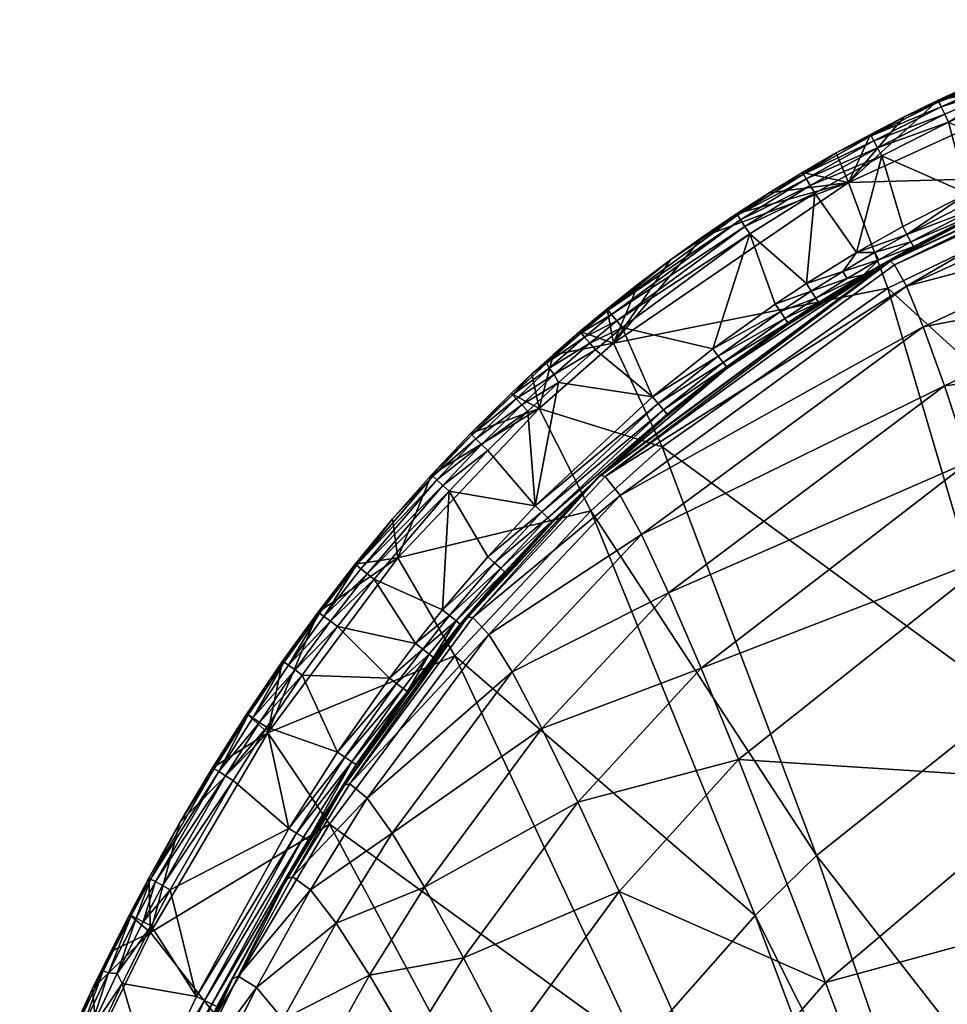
# Model space of a CAD drawing. Header units: inches. Extents: x -18.1 to 18.1, y -35 to 35.
# Tile 17 of 21: x -14.7 to -7.1, y 26.1 to 34.2. Entities that reach past the tile are written whole.
import ezdxf

# ---------------------------------------------------------------- set-up
doc = ezdxf.new("R2010")
doc.units = ezdxf.units.IN
doc.layers.get('0').update_dxf_attribs({"true_color": 0xc2ced6})

msp = doc.modelspace()

# ---------------------------------------------------------------- meshes
at = {"color": 7, "true_color": 0xffffff}
mesh = msp.add_polyface(dxfattribs=at)
corners = [(-6.337, 32.814, 21.0805), (-6.8678, 32.5714, 21.08), (-5.7006, 33.0691, 21.0567), (-5.8123, 33.0268, 21.081), (-7.9222, 32.8366, 17.8114), (-5.9182, 33.7541, 17.8172), (-5.6823, 32.8992, 14.4099), (-8.5683, 32.7543, 21.0862), (-8.2974, 32.9195, 21.086), (-7.1922, 33.5073, 21.0851), (-6.9117, 33.6366, 21.0849), (-6.6286, 33.7596, 21.0847), (-6.0745, 33.9799, 21.0842), (-7.4698, 33.3718, 21.0854), (-7.7443, 33.2301, 21.0856), (-8.0227, 33.0781, 21.0858), (-6.3595, 32.8662, 21.2211), (-6.386, 32.9278, 21.2655), (-6.9218, 32.6828, 21.2655), (-6.3422, 32.8261, 21.1536), (-5.2833, 33.2308, 21.1543), (-5.3185, 33.3357, 21.2656), (-6.4148, 32.9948, 21.2795), (-6.9536, 32.7485, 21.2795), (-7.1079, 33.3295, 21.2795), (-7.652, 33.0563, 21.2795), (-6.5521, 33.5782, 21.2795), (-5.3417, 33.4046, 21.2795), (-5.4941, 34.1226, 21.2223), (-5.5079, 34.1643, 21.1559), (-6.623, 33.7463, 21.1566), (-6.6059, 33.7058, 21.2226), (-7.186, 33.4942, 21.1569), (-7.1672, 33.4545, 21.2227), (-6.5801, 33.6446, 21.2659), (-7.1387, 33.3945, 21.2659), (-7.7375, 33.2172, 21.1572), (-7.7168, 33.1783, 21.2229), (-7.6857, 33.1197, 21.2659), (-8.2899, 32.9068, 21.1575), (-8.2674, 32.8689, 21.223), (-8.2336, 32.812, 21.266), (-8.827, 32.5703, 21.1578), (-5.4733, 34.0594, 21.2658), (-8.197, 32.7502, 21.2795)]
mesh.append_faces([[corners[k] for k in face] for face in [(14, 4, 15), (13, 4, 14), (3, 19, 0)]], dxfattribs={"vtx0": -1, "vtx1": -1, "color": 7})
mesh.append_faces([[corners[k] for k in face] for face in [(4, 5, 6), (5, 4, 9), (16, 17, 18), (16, 19, 20), (21, 17, 16), (22, 23, 18), (18, 17, 22), (23, 24, 25), (22, 26, 24), (24, 23, 22), (26, 22, 27), (28, 29, 30), (30, 31, 28), (31, 30, 32), (32, 33, 31), (34, 31, 33), (33, 35, 34), (33, 32, 36), (36, 37, 33), (35, 33, 37), (37, 38, 35), (37, 36, 39), (39, 40, 37), (38, 37, 40), (40, 41, 38), (40, 39, 42), (32, 30, 10), (29, 12, 30), (39, 36, 15), (36, 32, 13), (24, 26, 34), (34, 35, 24), (34, 26, 43), (25, 38, 41), (41, 44, 25), (24, 35, 38), (38, 25, 24), (27, 22, 17), (34, 28, 31)]], dxfattribs={"vtx0": -1, "vtx1": -1, "vtx2": -1, "color": 7})
mesh.append_faces([[corners[k] for k in face] for face in [(4, 7, 8), (5, 11, 12), (30, 11, 10), (32, 9, 13), (36, 13, 14), (32, 10, 9), (30, 12, 11), (39, 15, 8), (39, 8, 7), (36, 14, 15)]], dxfattribs={"vtx0": -1, "vtx2": -1, "color": 7})
mesh.append_faces([[corners[k] for k in face] for face in [(0, 1, 2), (3, 0, 2), (9, 10, 5), (10, 11, 5), (13, 9, 4), (8, 15, 4)]], dxfattribs={"vtx1": -1, "vtx2": -1, "color": 7})
mesh = msp.add_polyface(dxfattribs=at)
corners = [(-1.7258, 32.9187, 14.7512), (-1.6762, 32.335, 13.1626), (0, 32.4396, 13.1618), (0, 31.7353, 11.603), (-1.6208, 31.6256, 11.6031), (-3.5251, 32.6038, 14.7541), (-3.4228, 32.0088, 13.1645), (-3.3079, 31.2866, 11.603), (-3.6126, 33.0676, 16.3654), (-5.4803, 32.5128, 16.3672), (-5.3489, 32.0397, 14.7557), (-5.194, 31.4313, 13.1644), (-5.6965, 33.0707, 20.8522), (-7.5918, 32.1936, 20.8444), (-7.5795, 32.1954, 20.4365), (-5.6867, 33.0668, 20.4433), (-7.5468, 32.1678, 19.6204), (-5.6608, 33.0303, 19.6255), (-7.4497, 31.9918, 17.9895), (-5.5853, 32.8447, 17.9924), (-7.3132, 31.6605, 16.3646), (-7.1408, 31.1815, 14.7517), (-7.6539, 32.1563, 21.1011), (-7.5969, 32.1888, 21.0483), (-7.3868, 32.3049, 21.0796), (-5.7006, 33.0691, 21.0567), (-6.8678, 32.5714, 21.08), (-8.1154, 31.8769, 21.0802), (-5.6823, 32.8992, 14.4099), (-7.603, 31.9761, 14.3991), (-7.9222, 32.8366, 17.8114), (0, 30.7433, 7.998), (-1.6191, 30.6139, 7.9953), (-1.8323, 33.8411, 14.4235), (-3.74, 33.5041, 14.4182), (-3.2828, 30.2232, 7.9876), (-4.9598, 29.5605, 7.9757), (-7.6759, 32.208, 21.2207), (-7.7094, 32.2663, 21.2654), (-7.9694, 32.1126, 21.2654), (-7.4138, 32.3546, 21.2208), (-7.393, 32.3163, 21.1529), (-7.4459, 32.4137, 21.2655), (-6.8735, 32.5831, 21.1532), (-6.8925, 32.6224, 21.2209), (-6.9218, 32.6828, 21.2655), (-6.3422, 32.8261, 21.1536), (-6.3595, 32.8662, 21.2211), (-6.337, 32.814, 21.0805), (-6.9536, 32.7485, 21.2795), (-7.4807, 32.4779, 21.2795), (-7.8561, 32.2665, 21.2795), (-7.652, 33.0563, 21.2795), (-7.7997, 32.0861, 21.1523)]
mesh.append_faces([[corners[k] for k in face] for face in [(22, 23, 24), (24, 23, 26), (24, 41, 22)]], dxfattribs={"vtx0": -1, "vtx1": -1, "color": 7})
mesh.append_faces([[corners[k] for k in face] for face in [(0, 1, 2), (1, 4, 3), (1, 0, 5), (5, 6, 1), (4, 1, 6), (6, 7, 4), (5, 8, 9), (9, 10, 5), (6, 5, 10), (10, 11, 6), (7, 6, 11), (12, 13, 14), (14, 15, 12), (15, 14, 16), (16, 17, 15), (17, 16, 18), (18, 19, 17), (9, 19, 18), (18, 20, 9), (10, 9, 20), (20, 21, 10), (11, 10, 21), (25, 26, 23), (13, 12, 25), (25, 23, 13), (28, 29, 30), (31, 32, 33), (34, 33, 32), (32, 35, 34), (28, 34, 35), (29, 28, 36), (37, 38, 39), (40, 37, 41), (38, 37, 40), (40, 42, 38), (40, 41, 43), (43, 44, 40), (42, 40, 44), (44, 45, 42), (44, 43, 46), (46, 47, 44), (45, 44, 47), (26, 43, 41), (48, 46, 43), (49, 50, 42), (42, 45, 49), (51, 38, 42), (52, 50, 49), (37, 53, 41), (41, 53, 22)]], dxfattribs={"vtx0": -1, "vtx1": -1, "vtx2": -1, "color": 7})
mesh.append_faces([[corners[k] for k in face] for face in [(23, 22, 27), (41, 24, 26), (43, 26, 48), (42, 50, 51)]], dxfattribs={"vtx0": -1, "vtx2": -1, "color": 7})
mesh.append_faces([[corners[k] for k in face] for face in [(3, 2, 1), (51, 50, 52)]], dxfattribs={"vtx1": -1, "vtx2": -1, "color": 7})
mesh = msp.add_polyface(dxfattribs=at)
corners = [(-9.944, 30.4532, 20.4287), (-7.5795, 32.1954, 20.4365), (-7.5918, 32.1936, 20.8444), (-9.9036, 30.4416, 19.6114), (-7.5468, 32.1678, 19.6204), (-7.4497, 31.9918, 17.9895), (-7.3132, 31.6605, 16.3646), (-9.7821, 30.2876, 17.9773), (-8.91, 31.3253, 21.0785), (-9.9651, 30.4321, 21.0412), (-7.5969, 32.1888, 21.0483), (-8.4082, 31.6841, 21.0788), (-8.1154, 31.8769, 21.0802), (-9.8365, 31.528, 17.8046), (-7.9222, 32.8366, 17.8114), (-7.603, 31.9761, 14.3991), (-9.4393, 30.6836, 14.3863), (-9.1059, 32.3989, 21.0865), (-8.8351, 32.5827, 21.0863), (-8.5683, 32.7543, 21.0862), (-8.9175, 31.3354, 21.1521), (-8.9438, 31.3701, 21.2204), (-9.4288, 30.9844, 21.2203), (-8.9843, 31.4239, 21.2654), (-9.4721, 31.0361, 21.2653), (-8.4153, 31.6946, 21.1523), (-8.4398, 31.7307, 21.2205), (-8.4775, 31.7864, 21.2654), (-8.1656, 31.8593, 21.1524), (-8.1891, 31.896, 21.2206), (-8.2254, 31.9526, 21.2654), (-7.7997, 32.0861, 21.1523), (-7.9344, 32.0552, 21.2206), (-7.9694, 32.1126, 21.2654), (-7.6759, 32.208, 21.2207), (-9.4009, 30.951, 21.1519), (-7.6539, 32.1563, 21.1011), (-9.0285, 31.4824, 21.2795), (-8.5186, 31.8471, 21.2795), (-8.265, 32.0143, 21.2795), (-7.8561, 32.2665, 21.2795), (-8.7267, 32.4184, 21.2795), (-8.197, 32.7502, 21.2795), (-7.652, 33.0563, 21.2795), (-8.827, 32.5703, 21.1578), (-8.8027, 32.5335, 21.2232), (-8.2674, 32.8689, 21.223), (-8.2336, 32.812, 21.266), (-8.7662, 32.4783, 21.266), (-9.372, 32.2084, 21.0867), (-8.2899, 32.9068, 21.1575), (-9.959, 30.442, 20.8371), (-7.7094, 32.2663, 21.2654), (-9.8522, 31.762, 21.2234), (-9.8105, 31.7108, 21.266)]
mesh.append_faces([[corners[k] for k in face] for face in [(0, 1, 2), (3, 4, 1), (5, 4, 3), (6, 5, 7), (8, 9, 10), (13, 14, 15), (15, 16, 13), (14, 13, 17), (20, 21, 22), (21, 23, 24), (21, 20, 25), (25, 26, 21), (23, 21, 26), (26, 27, 23), (26, 25, 28), (28, 29, 26), (27, 26, 29), (29, 30, 27), (29, 28, 31), (31, 32, 29), (30, 29, 32), (32, 33, 30), (34, 32, 31), (33, 32, 34), (8, 20, 35), (12, 28, 25), (11, 25, 20), (31, 28, 36), (37, 23, 27), (27, 38, 37), (38, 27, 30), (30, 39, 38), (38, 41, 37), (42, 41, 39), (38, 39, 41), (43, 42, 40), (44, 45, 46), (47, 46, 45), (45, 48, 47), (50, 19, 44), (42, 47, 48), (48, 41, 42), (51, 2, 10), (52, 40, 33), (33, 39, 30), (48, 45, 53), (54, 41, 48)]], dxfattribs={"vtx0": -1, "vtx1": -1, "vtx2": -1, "color": 7})
mesh.append_faces([[corners[k] for k in face] for face in [(10, 11, 8), (14, 18, 19), (25, 11, 12), (20, 8, 11), (28, 12, 36), (33, 40, 39), (44, 19, 18), (44, 17, 49), (44, 18, 17)]], dxfattribs={"vtx0": -1, "vtx2": -1, "color": 7})
mesh.append_faces([[corners[k] for k in face] for face in [(12, 11, 10), (17, 18, 14), (39, 40, 42)]], dxfattribs={"vtx1": -1, "vtx2": -1, "color": 7})
mesh = msp.add_polyface(dxfattribs=at)
corners = [(-5.194, 31.4313, 13.1644), (-5.0188, 30.6936, 11.5999), (-3.3079, 31.2866, 11.603), (-7.1408, 31.1815, 14.7517), (-6.9361, 30.5631, 13.1576), (-6.7027, 29.8143, 11.5896), (-4.6194, 28.8592, 8.579), (-6.1654, 27.9657, 8.5608), (-9.9036, 30.4416, 19.6114), (-9.7821, 30.2876, 17.9773), (-7.4497, 31.9918, 17.9895), (-9.609, 29.9683, 16.348), (-7.3132, 31.6605, 16.3646), (-9.388, 29.4952, 14.7301), (-9.123, 28.8803, 13.1308), (-8.8183, 28.1366, 11.5577), (-8.1089, 26.3178, 8.5208), (-9.0032, 25.2892, 8.4937), (-9.7913, 27.0613, 11.5332), (-4.4014, 27.7789, 7.137), (-5.8801, 26.9269, 7.1642), (-7.6263, 25.0363, 6.7662), (-8.4844, 24.0942, 6.7992), (-9.8339, 24.1223, 8.4627), (-5.448, 25.9165, 5.8324), (-4.4786, 26.5048, 5.8163), (-7.9568, 23.6861, 5.9042), (-7.1899, 24.4965, 5.8765), (-6.3528, 25.2436, 5.8523), (-3.2828, 30.2232, 7.9876), (-4.9598, 29.5605, 7.9757), (-5.6823, 32.8992, 14.4099), (-6.6084, 28.6096, 7.9602), (-7.603, 31.9761, 14.3991), (-9.4393, 30.6836, 14.3863), (-8.1819, 27.3543, 7.9419), (-10.0219, 30.1632, 14.3817), (-8.6818, 26.866, 7.9353), (-4.0195, 24.5211, 2.3851), (-5.3196, 23.6816, 2.3763), (-6.5512, 22.6177, 2.3658), (-6.9413, 22.2146, 2.362), (-9.6356, 25.7835, 7.9215), (-5.374, 24.084, 5.1378), (-6.7612, 22.6857, 5.1378), (-3.7559, 25.2055, 5.1378), (-6.1208, 24.9687, 5.5142), (-7.6782, 23.453, 5.5425), (-7.3375, 23.168, 5.2869), (-5.8417, 24.6381, 5.2762), (-4.3052, 26.1931, 5.4946), (-4.0992, 25.8226, 5.2688), (-6.9578, 22.8502, 5.1545), (-5.5333, 24.2727, 5.1533), (-3.8726, 25.4154, 5.1525)]
mesh.append_faces([[corners[k] for k in face] for face in [(24, 20, 28), (27, 46, 28), (24, 50, 25), (26, 47, 27)]], dxfattribs={"vtx0": -1, "vtx1": -1, "color": 7})
mesh.append_faces([[corners[k] for k in face] for face in [(0, 1, 2), (3, 4, 0), (1, 0, 4), (4, 5, 1), (6, 1, 5), (5, 7, 6), (8, 9, 10), (9, 11, 12), (3, 12, 11), (11, 13, 3), (4, 3, 13), (13, 14, 4), (5, 4, 14), (14, 15, 5), (7, 5, 15), (15, 16, 7), (17, 16, 18), (19, 6, 7), (7, 20, 19), (16, 21, 20), (20, 7, 16), (22, 17, 23), (17, 22, 21), (25, 19, 20), (21, 22, 26), (21, 28, 20), (29, 30, 31), (30, 32, 33), (34, 32, 35), (36, 35, 37), (38, 32, 30), (39, 35, 32), (32, 38, 39), (40, 37, 35), (35, 39, 40), (41, 42, 37), (37, 40, 41), (43, 44, 45), (46, 47, 48), (48, 49, 46), (50, 46, 49), (49, 51, 50), (52, 53, 49), (51, 49, 53), (24, 46, 50), (27, 47, 46), (54, 53, 43), (16, 15, 18), (17, 21, 16), (34, 33, 32)]], dxfattribs={"vtx0": -1, "vtx1": -1, "vtx2": -1, "color": 7})
mesh.append_faces([[corners[k] for k in face] for face in [(20, 24, 25), (21, 27, 28), (46, 24, 28)]], dxfattribs={"vtx0": -1, "vtx2": -1, "color": 7})
mesh.append_faces([[corners[k] for k in face] for face in [(26, 27, 21)]], dxfattribs={"vtx1": -1, "vtx2": -1, "color": 7})
mesh = msp.add_polyface(dxfattribs=at)
corners = [(-7.5918, 32.1936, 20.8444), (-9.959, 30.442, 20.8371), (-9.944, 30.4532, 20.4287), (-7.5795, 32.1954, 20.4365), (-9.9036, 30.4416, 19.6114), (-11.0278, 29.295, 20.4259), (-10.9844, 29.2932, 19.6062), (-9.7821, 30.2876, 17.9773), (-9.609, 29.9683, 16.348), (-10.8524, 29.1555, 17.967), (-9.9651, 30.4321, 21.0412), (-9.3928, 30.9414, 21.0782), (-9.874, 30.5165, 21.0781), (-10.3328, 30.0671, 21.0779), (-8.91, 31.3253, 21.0785), (-7.5969, 32.1888, 21.0483), (-10.443, 30.9956, 17.8021), (-9.8365, 31.528, 17.8046), (-9.4393, 30.6836, 14.3863), (-10.0219, 30.1632, 14.3817), (-9.8896, 31.8078, 21.0869), (-10.1106, 31.6236, 21.087), (-10.3276, 31.4347, 21.0871), (-9.6333, 32.0114, 21.0868), (-9.372, 32.2084, 21.0867), (-9.1059, 32.3989, 21.0865), (-10.373, 30.1061, 21.2202), (-10.3418, 30.0758, 21.1517), (-9.4009, 30.951, 21.1519), (-9.4288, 30.9844, 21.2203), (-9.4721, 31.0361, 21.2653), (-10.4214, 30.153, 21.2653), (-8.9175, 31.3354, 21.1521), (-8.9438, 31.3701, 21.2204), (-10.4741, 30.2042, 21.2795), (-9.5192, 31.0923, 21.2795), (-8.9843, 31.4239, 21.2654), (-9.0285, 31.4824, 21.2795), (-10.2853, 31.209, 21.2795), (-9.983, 31.4738, 21.2795), (-8.7267, 32.4184, 21.2795), (-9.7653, 31.6553, 21.2795), (-8.8027, 32.5335, 21.2232), (-8.827, 32.5703, 21.1578), (-9.8801, 31.7962, 21.1582), (-9.8522, 31.762, 21.2234), (-9.8105, 31.7108, 21.266), (-8.7662, 32.4783, 21.266), (-10.1009, 31.6122, 21.1583), (-10.0723, 31.5786, 21.2234), (-10.0294, 31.5283, 21.2661), (-10.3622, 31.3255, 21.2231), (-10.3842, 31.3646, 21.1581), (-10.3206, 31.2737, 21.2661), (-10.5012, 31.2782, 21.0969)]
mesh.append_faces([[corners[k] for k in face] for face in [(20, 17, 21), (23, 17, 20), (25, 17, 24), (12, 27, 13), (38, 35, 39)]], dxfattribs={"vtx0": -1, "vtx1": -1, "color": 7})
mesh.append_faces([[corners[k] for k in face] for face in [(0, 1, 2), (3, 2, 4), (5, 2, 1), (6, 4, 2), (7, 4, 6), (8, 7, 9), (10, 1, 15), (16, 17, 18), (18, 19, 16), (17, 16, 22), (26, 27, 28), (28, 29, 26), (30, 31, 29), (29, 28, 32), (30, 29, 33), (12, 28, 27), (34, 31, 30), (35, 30, 36), (36, 37, 35), (35, 38, 34), (37, 40, 41), (35, 41, 39), (37, 41, 35), (42, 43, 44), (44, 45, 42), (46, 47, 45), (45, 44, 48), (48, 49, 45), (46, 45, 49), (49, 50, 46), (51, 49, 52), (50, 49, 51), (51, 53, 50), (21, 48, 44), (44, 43, 24), (48, 21, 54), (46, 41, 40), (41, 46, 50), (50, 39, 41), (31, 26, 29), (34, 30, 35), (49, 48, 52), (53, 39, 50)]], dxfattribs={"vtx0": -1, "vtx1": -1, "vtx2": -1, "color": 7})
mesh.append_faces([[corners[k] for k in face] for face in [(10, 11, 12), (17, 23, 24), (28, 11, 14), (44, 23, 20), (44, 24, 23), (44, 20, 21), (53, 38, 39)]], dxfattribs={"vtx0": -1, "vtx2": -1, "color": 7})
mesh.append_faces([[corners[k] for k in face] for face in [(12, 13, 10), (14, 11, 10), (22, 21, 17), (12, 11, 28)]], dxfattribs={"vtx1": -1, "vtx2": -1, "color": 7})
mesh = msp.add_polyface(dxfattribs=at)
corners = [(-9.9651, 30.4321, 21.0412), (-10.3328, 30.0671, 21.0779), (-11.0501, 29.2657, 21.0404), (-11.5951, 29.7786, 17.7969), (-10.443, 30.9956, 17.8021), (-10.0219, 30.1632, 14.3817), (-11.9418, 29.7278, 21.0872), (-11.637, 30.0962, 21.0873), (-10.5012, 31.2782, 21.0969), (-10.6711, 31.1178, 21.0872), (-11.3201, 30.4544, 21.0873), (-11.0012, 30.7915, 21.0872), (-10.3276, 31.4347, 21.0871), (-10.7553, 29.6946, 21.2202), (-10.7229, 29.6657, 21.1517), (-10.3418, 30.0758, 21.1517), (-10.373, 30.1061, 21.2202), (-10.8057, 29.7394, 21.2653), (-10.4214, 30.153, 21.2653), (-10.7136, 29.6574, 21.0779), (-10.8606, 29.7882, 21.2795), (-10.4741, 30.2042, 21.2795), (-11.2292, 29.3564, 21.2795), (-11.1749, 30.3216, 21.2795), (-11.7881, 29.6048, 21.2795), (-10.8605, 30.6539, 21.2795), (-10.5352, 30.9755, 21.2795), (-10.2853, 31.209, 21.2795), (-10.6302, 31.075, 21.2234), (-10.3622, 31.3255, 21.2231), (-10.6607, 31.1069, 21.1584), (-10.3206, 31.2737, 21.2661), (-10.5846, 31.0273, 21.2661), (-10.9904, 30.781, 21.1584), (-10.9589, 30.7501, 21.2235), (-10.9117, 30.704, 21.2661), (-11.3089, 30.4442, 21.1584), (-11.2764, 30.4145, 21.2235), (-11.2277, 30.3699, 21.2661), (-11.93, 29.7183, 21.1584), (-11.8955, 29.6908, 21.2235), (-11.844, 29.6495, 21.2661), (-10.1106, 31.6236, 21.087), (-10.3842, 31.3646, 21.1581), (-10.1009, 31.6122, 21.1583), (-11.0437, 29.2784, 20.8356), (-9.959, 30.442, 20.8371)]
mesh.append_faces([[corners[k] for k in face] for face in [(8, 42, 12)]], dxfattribs={"vtx0": -1, "color": 7})
mesh.append_faces([[corners[k] for k in face] for face in [(8, 4, 9), (9, 4, 11), (26, 21, 27)]], dxfattribs={"vtx0": -1, "vtx1": -1, "color": 7})
mesh.append_faces([[corners[k] for k in face] for face in [(0, 1, 2), (3, 4, 5), (4, 3, 10), (13, 14, 15), (15, 16, 13), (17, 13, 16), (16, 18, 17), (1, 15, 14), (20, 17, 18), (18, 21, 20), (22, 20, 23), (23, 24, 22), (21, 25, 23), (23, 20, 21), (26, 25, 21), (28, 29, 30), (31, 29, 28), (28, 32, 31), (28, 30, 33), (33, 34, 28), (32, 28, 34), (34, 35, 32), (34, 33, 36), (36, 37, 34), (35, 34, 37), (37, 38, 35), (37, 36, 39), (39, 40, 37), (38, 37, 40), (40, 41, 38), (10, 36, 33), (11, 33, 30), (43, 8, 30), (8, 43, 44), (36, 7, 39), (26, 32, 35), (35, 25, 26), (23, 38, 41), (41, 24, 23), (25, 35, 38), (38, 23, 25), (45, 46, 0), (29, 43, 30), (32, 27, 31)]], dxfattribs={"vtx0": -1, "vtx1": -1, "vtx2": -1, "color": 7})
mesh.append_faces([[corners[k] for k in face] for face in [(3, 6, 7), (14, 19, 1), (33, 11, 10), (39, 7, 6), (36, 10, 7), (30, 9, 11), (32, 26, 27)]], dxfattribs={"vtx0": -1, "vtx2": -1, "color": 7})
mesh.append_faces([[corners[k] for k in face] for face in [(10, 11, 4), (7, 10, 3), (8, 12, 4), (8, 9, 30)]], dxfattribs={"vtx1": -1, "vtx2": -1, "color": 7})
mesh = msp.add_polyface(dxfattribs=at)
corners = [(-9.959, 30.442, 20.8371), (-11.0437, 29.2784, 20.8356), (-11.0278, 29.295, 20.4259), (-9.944, 30.4532, 20.4287), (-10.9844, 29.2932, 19.6062), (-10.8524, 29.1555, 17.967), (-9.7821, 30.2876, 17.9773), (-10.6632, 28.8499, 16.3332), (-9.609, 29.9683, 16.348), (-9.388, 29.4952, 14.7301), (-10.4204, 28.3896, 14.7114), (-9.123, 28.8803, 13.1308), (-10.1282, 27.7886, 13.1088), (-8.8183, 28.1366, 11.5577), (-12.0469, 27.9058, 20.8356), (-12.0305, 27.9279, 20.4241), (-11.9847, 27.937, 19.6007), (-11.8438, 27.8199, 17.9548), (-11.64, 27.5348, 16.3151), (-10.7136, 29.6574, 21.0779), (-11.0833, 29.2244, 21.0995), (-11.0501, 29.2657, 21.0404), (-11.4195, 28.8005, 21.1014), (-11.5045, 28.6822, 21.078), (-12.0536, 27.8902, 21.0413), (-9.9651, 30.4321, 21.0412), (-10.3328, 30.0671, 21.0779), (-10.0219, 30.1632, 14.3817), (-11.1305, 28.9813, 14.3721), (-11.5951, 29.7786, 17.7969), (-8.1819, 27.3543, 7.9419), (-9.4393, 30.6836, 14.3863), (-8.6818, 26.866, 7.9353), (-11.5145, 28.6896, 21.1517), (-11.5495, 28.7155, 21.2202), (-11.9696, 28.1183, 21.2203), (-11.6037, 28.7556, 21.2653), (-12.0256, 28.1558, 21.2653), (-11.3038, 28.9673, 21.1517), (-11.3382, 28.994, 21.2202), (-11.3914, 29.0354, 21.2653), (-11.0865, 29.2396, 21.1517), (-11.1202, 29.2672, 21.2202), (-11.1723, 29.3099, 21.2653), (-10.7229, 29.6657, 21.1517), (-10.7553, 29.6946, 21.2202), (-10.8057, 29.7394, 21.2653), (-11.7173, 28.3872, 21.0781), (-11.9334, 28.0941, 21.1518), (-11.4493, 29.0805, 21.2795), (-11.2292, 29.3564, 21.2795), (-10.8606, 29.7882, 21.2795), (-11.6627, 28.7993, 21.2795), (-12.0866, 29.2192, 21.2795), (-11.7881, 29.6048, 21.2795)]
mesh.append_faces([[corners[k] for k in face] for face in [(22, 47, 23)]], dxfattribs={"vtx0": -1, "color": 7})
mesh.append_faces([[corners[k] for k in face] for face in [(0, 1, 2), (3, 2, 4), (4, 5, 6), (5, 7, 8), (9, 8, 7), (7, 10, 9), (11, 9, 10), (10, 12, 11), (13, 11, 12), (1, 14, 15), (15, 2, 1), (2, 15, 16), (16, 4, 2), (5, 4, 16), (16, 17, 5), (7, 5, 17), (17, 18, 7), (10, 7, 18), (23, 24, 21), (21, 1, 25), (24, 14, 21), (27, 28, 29), (30, 27, 31), (32, 28, 27), (33, 34, 35), (34, 36, 37), (33, 38, 39), (39, 34, 33), (36, 34, 39), (39, 40, 36), (38, 41, 42), (42, 39, 38), (40, 39, 42), (42, 43, 40), (42, 41, 44), (44, 45, 42), (43, 42, 45), (45, 46, 43), (47, 22, 48), (44, 41, 20), (41, 38, 22), (33, 48, 22), (49, 40, 43), (43, 50, 49), (50, 43, 46), (46, 51, 50), (40, 49, 52), (52, 36, 40), (53, 52, 49), (50, 54, 49), (14, 1, 21), (38, 33, 22)]], dxfattribs={"vtx0": -1, "vtx1": -1, "vtx2": -1, "color": 7})
mesh.append_faces([[corners[k] for k in face] for face in [(19, 20, 21), (22, 23, 21), (20, 22, 21), (26, 19, 21), (20, 19, 44), (22, 20, 41)]], dxfattribs={"vtx1": -1, "vtx2": -1, "color": 7})
mesh = msp.add_polyface(dxfattribs=at)
corners = [(-11.7173, 28.3872, 21.0781), (-12.0234, 27.9355, 21.0707), (-12.0536, 27.8902, 21.0413), (-11.5045, 28.6822, 21.078), (-12.6539, 28.3546, 17.7915), (-11.5951, 29.7786, 17.7969), (-11.1305, 28.9813, 14.3721), (-12.1521, 27.6089, 14.3621), (-12.2441, 29.3371, 21.0872), (-11.9418, 29.7278, 21.0872), (-12.5338, 28.9374, 21.0871), (-12.8255, 28.5071, 21.087), (-13.1038, 28.0683, 21.0869), (-13.369, 27.6219, 21.0868), (-12.3247, 27.4794, 21.152), (-11.9334, 28.0941, 21.1518), (-11.9696, 28.1183, 21.2203), (-12.0256, 28.1558, 21.2653), (-12.4196, 27.5369, 21.2654), (-11.5145, 28.6896, 21.1517), (-11.5495, 28.7155, 21.2202), (-12.0866, 28.1966, 21.2795), (-11.6037, 28.7556, 21.2653), (-11.6627, 28.7993, 21.2795), (-12.4823, 27.5749, 21.2795), (-12.6609, 28.3992, 21.2795), (-12.936, 27.9654, 21.2795), (-12.0866, 29.2192, 21.2795), (-12.3726, 28.8244, 21.2795), (-11.4493, 29.0805, 21.2795), (-11.7881, 29.6048, 21.2795), (-11.93, 29.7183, 21.1584), (-12.232, 29.3281, 21.1584), (-12.1967, 29.3017, 21.2235), (-11.8955, 29.6908, 21.2235), (-11.844, 29.6495, 21.2661), (-12.1438, 29.2621, 21.2661), (-12.5214, 28.9287, 21.1583), (-12.4853, 28.9034, 21.2234), (-12.4312, 28.8654, 21.2661), (-12.8129, 28.4988, 21.1583), (-12.776, 28.4747, 21.2234), (-12.7208, 28.4384, 21.2661), (-13.091, 28.0605, 21.1582), (-13.0534, 28.0374, 21.2234), (-12.9971, 28.0028, 21.266)]
mesh.append_faces([[corners[k] for k in face] for face in [(0, 15, 1)]], dxfattribs={"vtx0": -1, "vtx1": -1, "color": 7})
mesh.append_faces([[corners[k] for k in face] for face in [(4, 5, 6), (6, 7, 4), (8, 5, 4), (14, 15, 16), (16, 17, 18), (16, 15, 19), (17, 16, 20), (1, 15, 14), (21, 17, 22), (22, 23, 21), (17, 21, 24), (24, 21, 25), (25, 26, 24), (23, 27, 28), (25, 21, 28), (21, 23, 28), (29, 30, 27), (31, 32, 33), (33, 34, 31), (35, 34, 33), (33, 36, 35), (32, 37, 38), (38, 33, 32), (36, 33, 38), (38, 39, 36), (37, 40, 41), (41, 38, 37), (39, 38, 41), (41, 42, 39), (40, 43, 44), (44, 41, 40), (42, 41, 44), (44, 45, 42), (32, 31, 9), (40, 37, 10), (43, 40, 11), (37, 32, 8), (27, 36, 39), (39, 28, 27), (30, 35, 36), (36, 27, 30), (25, 42, 45), (45, 26, 25), (28, 39, 42), (42, 25, 28)]], dxfattribs={"vtx0": -1, "vtx1": -1, "vtx2": -1, "color": 7})
mesh.append_faces([[corners[k] for k in face] for face in [(2, 3, 0), (4, 10, 8), (4, 11, 10), (43, 12, 13)]], dxfattribs={"vtx0": -1, "vtx2": -1, "color": 7})
mesh.append_faces([[corners[k] for k in face] for face in [(0, 1, 2), (8, 9, 5), (12, 11, 4), (13, 12, 4), (9, 8, 32), (10, 11, 40), (11, 12, 43), (8, 10, 37)]], dxfattribs={"vtx1": -1, "vtx2": -1, "color": 7})
mesh = msp.add_polyface(dxfattribs=at)
corners = [(-10.1282, 27.7886, 13.1088), (-9.7913, 27.0613, 11.5332), (-8.8183, 28.1366, 11.5577), (-10.6939, 25.8212, 11.5042), (-9.0032, 25.2892, 8.4937), (-11.64, 27.5348, 16.3151), (-11.3774, 27.0964, 14.6885), (-10.4204, 28.3896, 14.7114), (-11.0604, 26.52, 13.0823), (-11.1165, 25.1392, 11.4885), (-9.8339, 24.1223, 8.4627), (-12.0469, 27.9058, 20.8356), (-12.5149, 27.1397, 20.836), (-12.4982, 27.1647, 20.4235), (-12.0305, 27.9279, 20.4241), (-12.4516, 27.1795, 19.598), (-11.9847, 27.937, 19.6007), (-11.8438, 27.8199, 17.9548), (-12.3068, 27.0745, 17.9482), (-12.0965, 26.8024, 16.3052), (-11.8249, 26.3786, 14.676), (-11.4966, 25.8188, 13.0679), (-11.9117, 25.0738, 13.053), (-11.5191, 24.4167, 11.4724), (-10.2233, 23.4874, 8.4463), (-12.8948, 26.3699, 19.5954), (-12.7466, 26.2779, 17.9415), (-12.5304, 26.0207, 16.295), (-12.2506, 25.614, 14.663), (-12.9411, 25.1911, 16.2847), (-12.6537, 24.8039, 14.6499), (-12.3053, 24.2863, 13.0378), (-11.9011, 23.6548, 11.4559), (-12.0536, 27.8902, 21.0413), (-12.0234, 27.9355, 21.0707), (-12.314, 27.4729, 21.0783), (-12.5105, 27.1403, 21.0785), (-12.5215, 27.1227, 21.0422), (-12.6999, 26.8034, 21.0786), (-9.6356, 25.7835, 7.9215), (-12.1521, 27.6089, 14.3621), (-11.1305, 28.9813, 14.3721), (-8.6818, 26.866, 7.9353), (-10.5197, 24.5608, 7.907), (-13.0769, 26.0495, 14.3517), (-11.3268, 23.2025, 7.8921), (-7.6847, 21.3377, 2.3541), (-12.3247, 27.4794, 21.152), (-12.3619, 27.5019, 21.2203), (-13.1084, 26.143, 21.2205), (-11.9696, 28.1183, 21.2203), (-12.4196, 27.5369, 21.2654), (-12.4823, 27.5749, 21.2795), (-12.0256, 28.1558, 21.2653)]
mesh.append_faces([[corners[k] for k in face] for face in [(36, 37, 35), (36, 47, 38), (34, 47, 35), (35, 47, 36)]], dxfattribs={"vtx0": -1, "vtx1": -1, "color": 7})
mesh.append_faces([[corners[k] for k in face] for face in [(0, 1, 2), (1, 3, 4), (5, 6, 7), (0, 7, 6), (6, 8, 0), (1, 0, 8), (8, 3, 1), (3, 9, 10), (10, 4, 3), (11, 12, 13), (13, 14, 11), (14, 13, 15), (15, 16, 14), (17, 16, 15), (15, 18, 17), (5, 17, 18), (18, 19, 5), (6, 5, 19), (19, 20, 6), (8, 6, 20), (20, 21, 8), (21, 22, 9), (9, 3, 21), (9, 23, 24), (24, 10, 9), (25, 15, 13), (18, 15, 25), (19, 18, 26), (26, 27, 19), (20, 19, 27), (27, 28, 20), (21, 20, 28), (28, 22, 21), (23, 9, 22), (28, 27, 29), (22, 28, 30), (30, 31, 22), (23, 22, 31), (31, 32, 23), (33, 35, 37), (12, 11, 33), (33, 37, 12), (39, 40, 41), (41, 42, 39), (43, 44, 40), (40, 39, 43), (44, 43, 45), (46, 43, 39), (47, 48, 49), (50, 48, 47), (51, 48, 50), (52, 51, 53), (3, 8, 21)]], dxfattribs={"vtx0": -1, "vtx1": -1, "vtx2": -1, "color": 7})
mesh.append_faces([[corners[k] for k in face] for face in [(33, 34, 35)]], dxfattribs={"vtx0": -1, "vtx2": -1, "color": 7})
mesh.append_faces([[corners[k] for k in face] for face in [(36, 38, 37)]], dxfattribs={"vtx1": -1, "vtx2": -1, "color": 7})
mesh = msp.add_polyface(dxfattribs=at)
corners = [(-12.5149, 27.1397, 20.836), (-12.9589, 26.3213, 20.8367), (-12.9421, 26.3492, 20.423), (-12.4982, 27.1647, 20.4235), (-12.8948, 26.3699, 19.5954), (-12.7466, 26.2779, 17.9415), (-12.3068, 27.0745, 17.9482), (-13.3781, 25.4523, 20.8375), (-13.3613, 25.4829, 20.4227), (-13.3136, 25.5097, 19.5927), (-13.1625, 25.4316, 17.9347), (-12.5304, 26.0207, 16.295), (-12.9411, 25.1911, 16.2847), (-12.6537, 24.8039, 14.6499), (-12.2506, 25.614, 14.663), (-13.7071, 24.6012, 19.5902), (-13.5538, 24.5379, 17.928), (-13.3279, 24.3156, 16.2744), (-13.0339, 23.9502, 14.6368), (-12.3053, 24.2863, 13.0378), (-12.6769, 23.4579, 13.0227), (-12.5215, 27.1227, 21.0422), (-12.6999, 26.8034, 21.0786), (-12.9655, 26.3029, 21.0434), (-13.2369, 25.7495, 21.079), (-13.4996, 25.1778, 21.0845), (-13.3846, 25.4325, 21.0448), (-12.9701, 26.2939, 21.0763), (-13.6084, 26.7274, 17.786), (-12.6539, 28.3546, 17.7915), (-12.1521, 27.6089, 14.3621), (-13.0769, 26.0495, 14.3517), (-11.3268, 23.2025, 7.8921), (-13.501, 25.2031, 14.3465), (-11.7001, 22.4752, 7.8846), (-13.8993, 24.3151, 14.3412), (-13.369, 27.6219, 21.0868), (-13.4205, 25.3829, 21.1525), (-13.0694, 26.1236, 21.1523), (-13.1084, 26.143, 21.2205), (-13.4602, 25.4008, 21.2206), (-13.5215, 25.4284, 21.2654), (-13.1686, 26.173, 21.2654), (-12.3247, 27.4794, 21.152), (-12.4196, 27.5369, 21.2654), (-12.3619, 27.5019, 21.2203), (-12.4823, 27.5749, 21.2795), (-13.2342, 26.2056, 21.2795), (-13.5882, 25.4585, 21.2795), (-13.4486, 27.0751, 21.2795), (-12.936, 27.9654, 21.2795), (-13.0534, 28.0374, 21.2234), (-13.091, 28.0605, 21.1582), (-13.6086, 27.1616, 21.158), (-13.5698, 27.1406, 21.2233), (-12.9971, 28.0028, 21.266), (-13.5116, 27.1092, 21.266)]
mesh.append_faces([[corners[k] for k in face] for face in [(24, 37, 25), (27, 38, 24)]], dxfattribs={"vtx0": -1, "vtx1": -1, "color": 7})
mesh.append_faces([[corners[k] for k in face] for face in [(0, 1, 2), (2, 3, 0), (3, 2, 4), (4, 5, 6), (1, 7, 8), (8, 2, 1), (2, 8, 9), (9, 4, 2), (5, 4, 9), (9, 10, 5), (11, 5, 10), (10, 12, 11), (12, 13, 14), (10, 9, 15), (12, 10, 16), (16, 17, 12), (13, 12, 17), (17, 18, 13), (19, 13, 18), (18, 20, 19), (21, 22, 23), (1, 0, 21), (21, 23, 1), (26, 23, 24), (7, 1, 23), (23, 26, 7), (28, 29, 30), (30, 31, 28), (32, 33, 31), (34, 35, 33), (29, 28, 36), (37, 38, 39), (39, 40, 37), (41, 40, 39), (39, 42, 41), (39, 38, 43), (44, 42, 45), (22, 43, 38), (44, 46, 47), (48, 41, 42), (42, 47, 48), (38, 37, 24), (49, 46, 50), (47, 46, 49), (51, 52, 53), (53, 54, 51), (55, 51, 54), (54, 56, 55), (52, 36, 53), (50, 55, 56), (56, 49, 50), (42, 39, 45), (44, 47, 42)]], dxfattribs={"vtx0": -1, "vtx1": -1, "vtx2": -1, "color": 7})
mesh.append_faces([[corners[k] for k in face] for face in [(23, 22, 27)]], dxfattribs={"vtx0": -1, "vtx2": -1, "color": 7})
mesh.append_faces([[corners[k] for k in face] for face in [(24, 25, 26), (27, 24, 23), (27, 22, 38)]], dxfattribs={"vtx1": -1, "vtx2": -1, "color": 7})
mesh = msp.add_polyface(dxfattribs=at)
corners = [(-13.7552, 24.5683, 20.4224), (-13.3613, 25.4829, 20.4227), (-13.3781, 25.4523, 20.8375), (-13.7071, 24.6012, 19.5902), (-13.3136, 25.5097, 19.5927), (-14.0446, 25.8413, 17.7832), (-13.6084, 26.7274, 17.786), (-13.0769, 26.0495, 14.3517), (-13.501, 25.2031, 14.3465), (-14.453, 24.9101, 17.7804), (-13.6217, 27.1687, 21.0866), (-13.369, 27.6219, 21.0868), (-13.7794, 26.8709, 21.0865), (-13.9322, 26.5706, 21.0864), (-14.0804, 26.2693, 21.0988), (-14.2234, 25.9635, 21.0862), (-14.4553, 25.4446, 21.086), (-14.6749, 24.9208, 21.0858), (-13.7446, 24.6293, 21.1528), (-13.4205, 25.3829, 21.1525), (-13.4602, 25.4008, 21.2206), (-13.5215, 25.4284, 21.2654), (-13.8471, 24.6713, 21.2654), (-13.5882, 25.4585, 21.2795), (-13.9148, 24.6991, 21.2795), (-14.0447, 25.881, 21.2795), (-14.4925, 24.8467, 21.2795), (-13.841, 26.312, 21.2795), (-13.2342, 26.2056, 21.2795), (-13.6048, 26.7802, 21.2795), (-13.4486, 27.0751, 21.2795), (-13.6086, 27.1616, 21.158), (-13.7662, 26.864, 21.1579), (-13.7271, 26.8437, 21.2232), (-13.5698, 27.1406, 21.2233), (-13.6684, 26.8132, 21.266), (-13.5116, 27.1092, 21.266), (-13.9945, 26.4139, 21.1567), (-13.9524, 26.3985, 21.2232), (-13.8819, 26.3912, 21.2661), (-14.21, 25.9573, 21.1577), (-14.17, 25.9388, 21.2231), (-14.1098, 25.9111, 21.266), (-14.6613, 24.9152, 21.1574), (-14.6205, 24.8987, 21.223), (-14.5591, 24.8737, 21.266), (-13.7718, 24.5348, 20.8384), (-13.3846, 25.4325, 21.0448)]
mesh.append_faces([[corners[k] for k in face] for face in [(10, 6, 12), (15, 40, 14)]], dxfattribs={"vtx0": -1, "vtx1": -1, "color": 7})
mesh.append_faces([[corners[k] for k in face] for face in [(0, 1, 2), (3, 4, 1), (5, 6, 7), (7, 8, 5), (9, 5, 8), (6, 5, 14), (5, 9, 16), (18, 19, 20), (20, 21, 22), (21, 23, 24), (24, 23, 25), (25, 26, 24), (23, 28, 27), (29, 28, 30), (31, 32, 33), (33, 34, 31), (34, 33, 35), (35, 36, 34), (32, 37, 38), (38, 33, 32), (39, 35, 33), (37, 40, 41), (41, 38, 37), (42, 39, 38), (41, 40, 43), (43, 44, 41), (42, 41, 44), (44, 45, 42), (32, 31, 10), (37, 32, 12), (40, 16, 43), (30, 36, 35), (35, 29, 30), (25, 42, 45), (45, 26, 25), (46, 2, 47), (39, 33, 38), (42, 38, 41), (40, 37, 14), (42, 27, 39), (39, 29, 35)]], dxfattribs={"vtx0": -1, "vtx1": -1, "vtx2": -1, "color": 7})
mesh.append_faces([[corners[k] for k in face] for face in [(6, 10, 11), (6, 13, 12), (9, 17, 16), (28, 29, 27), (31, 11, 10), (40, 15, 16), (43, 16, 17), (37, 13, 14), (42, 25, 27), (39, 27, 29)]], dxfattribs={"vtx0": -1, "vtx2": -1, "color": 7})
mesh.append_faces([[corners[k] for k in face] for face in [(14, 13, 6), (15, 14, 5), (16, 15, 5), (27, 25, 23), (10, 12, 32), (12, 13, 37)]], dxfattribs={"vtx1": -1, "vtx2": -1, "color": 7})

doc.saveas('drawing.dxf')
